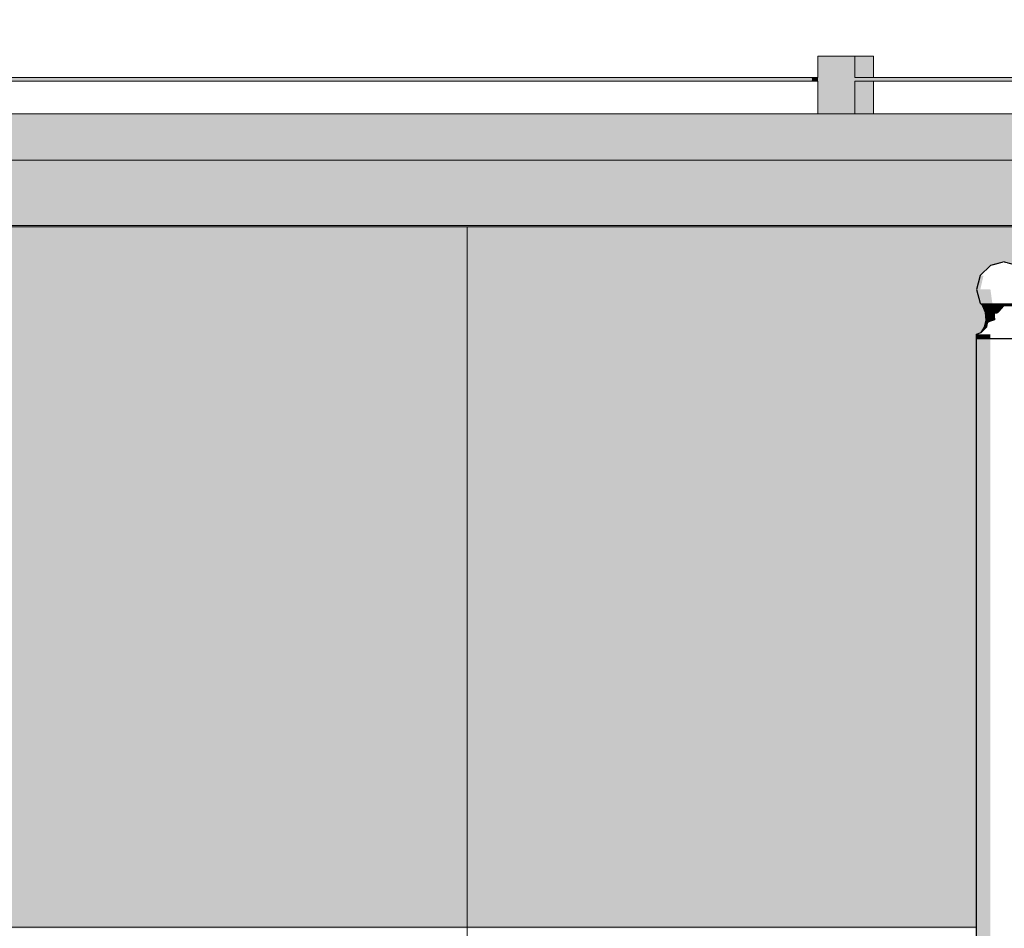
# Model space of a CAD drawing. Header units: millimetres. Extents: x 4132 to 65184, y -9092 to 15088.
# Tile 66 of 91: x 32981 to 35114, y 7556 to 9524. Entities that reach past the tile are written whole.
import ezdxf

# ---------------------------------------------------------------- set-up
doc = ezdxf.new("R2010")
doc.units = ezdxf.units.MM
doc.header["$MEASUREMENT"] = 0
doc.linetypes.add('Wipeout_Contour', pattern=[1000, 0, -1000])
for name, color, linetype in [('AR_hatch', 7, 'Continuous'), ('AR_hoone_katus', 7, 'Continuous'), ('AR_hoone_piire', 7, 'Continuous'), ('AR_hoone_plaadivuugid', 7, 'Continuous'), ('AR_hoone_välissein', 7, 'Continuous'), ('AR_tähis', 7, 'Continuous'), ('AS_lipumast', 7, 'Continuous')]:
    doc.layers.add(name, color=color, linetype=linetype)
doc.dimstyles.new('GENERATED_STYLE__1', dxfattribs={"dimtxt": 0.18, "dimasz": 91.2, "dimexe": 0.18, "dimexo": 0.0625, "dimgap": 0.09, "dimtad": 0, "dimtih": 1, "dimtoh": 1, "dimdec": 4, "dimzin": 0, "dimdsep": 46, "dimcen": 0.09, "dimadec": 0, "dimazin": 0, "dimtfac": 1, "dimtdec": 4, "dimtmove": 0, "dimatfit": 3, "dimldrblk": 'ARROWHEAD_11', "dimfxl": 0, "dimtolj": 1, "dimtzin": 0, "dimarcsym": 0})

# ---------------------------------------------------------------- blocks, each defined once
blk = doc.blocks.new('Section Element_21_1')
at = {"color": 254, "linetype": 'Wipeout_Contour', "lineweight": 0, "ltscale": 108795.56629}
blk.add_wipeout([(35139.5, 8992), (35143.5, 8992), (35113.5, 9000)], dxfattribs=at).dxf.layer = 'AR_hatch'
at = {"color": 254, "linetype": 'Wipeout_Contour', "lineweight": 0, "ltscale": 143535.534156}
blk.add_wipeout([(35113.5, 5430), (35143.5, 5430), (35143.5, 8833), (35113.5, 8833)], dxfattribs=at).dxf.layer = 'AR_hatch'
at = {"color": 254, "linetype": 'Wipeout_Contour', "lineweight": 0, "ltscale": 108781.314234}
blk.add_wipeout([(35128.5, 8992), (35139.5, 8992), (35113.5, 9000)], dxfattribs=at).dxf.layer = 'AR_hatch'
at = {"color": 254, "linetype": 'Wipeout_Contour', "lineweight": 0, "ltscale": 143418.051522}
blk.add_wipeout([(35083.5, 5430), (35113.5, 5430), (35113.5, 8833), (35083.5, 8833)], dxfattribs=at).dxf.layer = 'AR_hatch'
at = {"color": 254, "linetype": 'Wipeout_Contour', "lineweight": 0, "ltscale": 108756.704315}
blk.add_wipeout([(35113.5, 8992), (35128.5, 8992), (35113.5, 9000)], dxfattribs=at).dxf.layer = 'AR_hatch'
at = {"color": 254, "linetype": 'Wipeout_Contour', "lineweight": 0, "ltscale": 143316.311725}
blk.add_wipeout([(35061.6, 5430), (35083.5, 5430), (35083.5, 8833), (35061.6, 8833)], dxfattribs=at).dxf.layer = 'AR_hatch'
at = {"color": 254, "linetype": 'Wipeout_Contour', "lineweight": 0, "ltscale": 144892.956266}
blk.add_wipeout([(35113.5, 8842.8), (35113.5, 8833), (35143.5, 8833), (35143.5, 8842.8)], dxfattribs=at).dxf.layer = 'AR_hatch'
at = {"layer": 'AS_lipumast', "linetype": 'Continuous', "lineweight": 20}
blk.add_hatch(color=9, dxfattribs=at).paths.add_polyline_path([(35061.6, 5430), (35083.5, 5430), (35083.5, 8833), (35061.6, 8833)])
at = {"color": 254, "linetype": 'Wipeout_Contour', "lineweight": 0, "ltscale": 145015.653467}
blk.add_wipeout([(35113.5, 8970), (35139.5, 8970), (35128.5, 8992), (35113.5, 8992)], dxfattribs=at).dxf.layer = 'AR_hatch'
at = {"color": 254, "linetype": 'Wipeout_Contour', "lineweight": 0, "ltscale": 108726.673372}
blk.add_wipeout([(35098.5, 8992), (35113.5, 8992), (35113.5, 9000)], dxfattribs=at).dxf.layer = 'AR_hatch'
at = {"color": 254, "linetype": 'Wipeout_Contour', "lineweight": 0, "ltscale": 145004.20465}
blk.add_wipeout([(35113.5, 8940), (35143.5, 8940), (35139.5, 8970), (35113.5, 8970)], dxfattribs=at).dxf.layer = 'AR_hatch'
at = {"color": 254, "linetype": 'Wipeout_Contour', "lineweight": 0, "ltscale": 143257.573809}
blk.add_wipeout([(35053.5, 5430), (35061.6, 5430), (35061.6, 8833), (35053.5, 8833)], dxfattribs=at).dxf.layer = 'AR_hatch'
at = {"color": 254, "linetype": 'Wipeout_Contour', "lineweight": 0, "ltscale": 144776.585718}
blk.add_wipeout([(35083.5, 8842.8), (35083.5, 8833), (35113.5, 8833), (35113.5, 8842.8)], dxfattribs=at).dxf.layer = 'AR_hatch'
at = {"layer": 'AS_lipumast', "linetype": 'Continuous', "lineweight": 20}
blk.add_hatch(color=9, dxfattribs=at).paths.add_polyline_path([(35053.5, 5430), (35061.6, 5430), (35061.6, 8833), (35053.5, 8833)])
at = {"color": 254, "linetype": 'Wipeout_Contour', "lineweight": 0, "ltscale": 144935.427549}
blk.add_wipeout([(35087.6, 8970), (35113.5, 8970), (35113.5, 8992), (35098.5, 8992)], dxfattribs=at).dxf.layer = 'AR_hatch'
at = {"color": 254, "linetype": 'Wipeout_Contour', "lineweight": 0, "ltscale": 144974.607213}
blk.add_wipeout([(35113.5, 8910), (35139.5, 8910), (35143.5, 8940), (35113.5, 8940)], dxfattribs=at).dxf.layer = 'AR_hatch'
at = {"color": 254, "linetype": 'Wipeout_Contour', "lineweight": 0, "ltscale": 144895.167229}
blk.add_wipeout([(35113.5, 8846.8), (35113.5, 8842.8), (35143.5, 8842.8), (35138.7, 8846.8)], dxfattribs=at).dxf.layer = 'AR_hatch'
at = {"color": 254, "linetype": 'Wipeout_Contour', "lineweight": 0, "ltscale": 108702.06465}
blk.add_wipeout([(35087.6, 8992), (35098.5, 8992), (35113.5, 9000)], dxfattribs=at).dxf.layer = 'AR_hatch'
at = {"color": 254, "linetype": 'Wipeout_Contour', "lineweight": 0, "ltscale": 144895.4552}
blk.add_wipeout([(35083.5, 8940), (35113.5, 8940), (35113.5, 8970), (35087.6, 8970)], dxfattribs=at).dxf.layer = 'AR_hatch'
at = {"color": 254, "linetype": 'Wipeout_Contour', "lineweight": 0, "ltscale": 144949.931895}
blk.add_wipeout([(35136.5, 8903.9), (35139.5, 8910), (35113.5, 8910), (35113.5, 8903.9)], dxfattribs=at).dxf.layer = 'AR_hatch'
at = {"color": 254, "linetype": 'Wipeout_Contour', "lineweight": 0, "ltscale": 144675.810366}
blk.add_wipeout([(35061.6, 8842.8), (35061.6, 8833), (35083.5, 8833), (35083.5, 8842.8)], dxfattribs=at).dxf.layer = 'AR_hatch'
at = {"layer": 'AS_lipumast', "linetype": 'Continuous', "lineweight": 20}
for points in [[(35136.5, 8903.9), (35139.5, 8910), (35113.5, 8910), (35113.5, 8903.9)], [(35061.6, 8842.8), (35061.6, 8833), (35083.5, 8833), (35083.5, 8842.8)]]:
    blk.add_hatch(color=9, dxfattribs=at).paths.add_polyline_path(points)
at = {"color": 254, "linetype": 'Wipeout_Contour', "lineweight": 0, "ltscale": 144866.811331}
blk.add_wipeout([(35068.5, 8970), (35087.6, 8970), (35098.5, 8992), (35087.6, 8992)], dxfattribs=at).dxf.layer = 'AR_hatch'
at = {"color": 254, "linetype": 'Wipeout_Contour', "lineweight": 0, "ltscale": 108687.813789}
blk.add_wipeout([(35083.5, 8992), (35087.6, 8992), (35113.5, 9000)], dxfattribs=at).dxf.layer = 'AR_hatch'
at = {"color": 254, "linetype": 'Wipeout_Contour', "lineweight": 0, "ltscale": 144865.837135}
blk.add_wipeout([(35087.6, 8910), (35113.5, 8910), (35113.5, 8940), (35083.5, 8940)], dxfattribs=at).dxf.layer = 'AR_hatch'
at = {"color": 254, "linetype": 'Wipeout_Contour', "lineweight": 0, "ltscale": 144617.629633}
blk.add_wipeout([(35053.5, 8842.8), (35053.5, 8833), (35061.6, 8833), (35061.6, 8842.8)], dxfattribs=at).dxf.layer = 'AR_hatch'
at = {"color": 254, "linetype": 'Wipeout_Contour', "lineweight": 0, "ltscale": 144787.918297}
blk.add_wipeout([(35088.4, 8846.8), (35083.5, 8842.8), (35113.5, 8842.8), (35113.5, 8846.8)], dxfattribs=at).dxf.layer = 'AR_hatch'
at = {"layer": 'AS_lipumast', "linetype": 'Continuous', "lineweight": 20}
blk.add_hatch(color=9, dxfattribs=at).paths.add_polyline_path([(35053.5, 8842.8), (35053.5, 8833), (35061.6, 8833), (35061.6, 8842.8)])
at = {"layer": 'AS_lipumast', "color": 7, "linetype": 'Continuous', "lineweight": 25}
for p, q in [((35113.5, 9000), (35143.5, 8992)), ((35143.5, 8833), (35113.5, 8833))]:
    blk.add_line(p, q, dxfattribs=at)
at = {"color": 254, "linetype": 'Wipeout_Contour', "lineweight": 0, "ltscale": 144801.524416}
blk.add_wipeout([(35061.6, 8940), (35083.5, 8940), (35087.6, 8970), (35068.5, 8970)], dxfattribs=at).dxf.layer = 'AR_hatch'
at = {"color": 254, "linetype": 'Wipeout_Contour', "lineweight": 0, "ltscale": 144854.917154}
blk.add_wipeout([(35113.5, 8903.9), (35113.5, 8910), (35087.6, 8910), (35090.6, 8903.9)], dxfattribs=at).dxf.layer = 'AR_hatch'
at = {"color": 254, "linetype": 'Wipeout_Contour', "lineweight": 0, "ltscale": 144894.20257}
blk.add_wipeout([(35113.5, 8857.9), (35113.5, 8846.8), (35138.7, 8846.8), (35134.9, 8857.9)], dxfattribs=at).dxf.layer = 'AR_hatch'
at = {"layer": 'AS_lipumast', "linetype": 'Continuous', "lineweight": 20}
blk.add_hatch(color=9, dxfattribs=at).paths.add_polyline_path([(35113.5, 8903.9), (35113.5, 8910), (35087.6, 8910), (35090.6, 8903.9)])
at = {"color": 254, "linetype": 'Wipeout_Contour', "lineweight": 0, "ltscale": 144827.260103}
blk.add_wipeout([(35061.6, 8970), (35068.5, 8970), (35087.6, 8992), (35083.5, 8992)], dxfattribs=at).dxf.layer = 'AR_hatch'
at = {"color": 254, "linetype": 'Wipeout_Contour', "lineweight": 0, "ltscale": 144695.342577}
blk.add_wipeout([(35070, 8846.8), (35061.6, 8842.8), (35083.5, 8842.8), (35088.4, 8846.8)], dxfattribs=at).dxf.layer = 'AR_hatch'
at = {"layer": 'AS_lipumast', "color": 7, "linetype": 'Continuous', "lineweight": 25}
for p, q in [((35113.5, 9000), (35083.5, 8992)), ((35113.5, 8833), (35083.5, 8833))]:
    blk.add_line(p, q, dxfattribs=at)
at = {"color": 254, "linetype": 'Wipeout_Contour', "lineweight": 0, "ltscale": 144771.888515}
blk.add_wipeout([(35068.5, 8910), (35087.6, 8910), (35083.5, 8940), (35061.6, 8940)], dxfattribs=at).dxf.layer = 'AR_hatch'
at = {"color": 254, "linetype": 'Wipeout_Contour', "lineweight": 0, "ltscale": 144803.667046}
blk.add_wipeout([(35092.1, 8857.9), (35088.4, 8846.8), (35113.5, 8846.8), (35113.5, 8857.9)], dxfattribs=at).dxf.layer = 'AR_hatch'
at = {"color": 254, "linetype": 'Wipeout_Contour', "lineweight": 0, "ltscale": 144641.9311}
blk.add_wipeout([(35063.3, 8846.8), (35053.5, 8842.8), (35061.6, 8842.8), (35070, 8846.8)], dxfattribs=at).dxf.layer = 'AR_hatch'
at = {"layer": 'AS_lipumast', "linetype": 'Continuous', "lineweight": 20}
for points in [[(35068.5, 8910), (35087.6, 8910), (35083.5, 8940), (35061.6, 8940)], [(35053.9, 8842.8), (35063.5, 8846.3), (35065.6, 8846.8), (35063.3, 8846.8), (35053.5, 8842.8)]]:
    blk.add_hatch(color=9, dxfattribs=at).paths.add_polyline_path(points)
at = {"layer": 'AS_lipumast', "color": 7, "linetype": 'Continuous', "lineweight": 25}
for p, q in [((35053.5, 5430), (35053.5, 8833)), ((35061.6, 8833), (35053.5, 8833)), ((35083.5, 8833), (35061.6, 8833))]:
    blk.add_line(p, q, dxfattribs=at)
at = {"color": 254, "linetype": 'Wipeout_Contour', "lineweight": 0, "ltscale": 144901.899439}
blk.add_wipeout([(35113.5, 8873.6), (35113.5, 8857.9), (35134.9, 8857.9), (35133.2, 8873.6)], dxfattribs=at).dxf.layer = 'AR_hatch'
at = {"color": 254, "linetype": 'Wipeout_Contour', "lineweight": 0, "ltscale": 144747.323806}
blk.add_wipeout([(35053.5, 8940), (35061.6, 8940), (35068.5, 8970), (35061.6, 8970)], dxfattribs=at).dxf.layer = 'AR_hatch'
at = {"color": 254, "linetype": 'Wipeout_Contour', "lineweight": 0, "ltscale": 144772.849154}
blk.add_wipeout([(35090.6, 8903.9), (35087.6, 8910), (35068.5, 8910), (35073.9, 8903.9)], dxfattribs=at).dxf.layer = 'AR_hatch'
at = {"color": 254, "linetype": 'Wipeout_Contour', "lineweight": 0, "ltscale": 144725.537946}
blk.add_wipeout([(35076.5, 8857.9), (35070, 8846.8), (35088.4, 8846.8), (35092.1, 8857.9)], dxfattribs=at).dxf.layer = 'AR_hatch'
at = {"layer": 'AS_lipumast', "linetype": 'Continuous', "lineweight": 20}
for points in [[(35053.5, 8940), (35061.6, 8940), (35068.5, 8970), (35061.6, 8970)], [(35090.6, 8903.9), (35087.6, 8910), (35068.5, 8910), (35073.9, 8903.9)]]:
    blk.add_hatch(color=9, dxfattribs=at).paths.add_polyline_path(points)
at = {"layer": 'AS_lipumast', "color": 7, "linetype": 'Continuous', "lineweight": 25}
blk.add_line((35083.5, 8992), (35061.6, 8970), dxfattribs=at)
at = {"color": 254, "linetype": 'Wipeout_Contour', "lineweight": 0, "ltscale": 144822.151846}
blk.add_wipeout([(35093.9, 8873.6), (35092.1, 8857.9), (35113.5, 8857.9), (35113.5, 8873.6)], dxfattribs=at).dxf.layer = 'AR_hatch'
at = {"color": 254, "linetype": 'Wipeout_Contour', "lineweight": 0, "ltscale": 144680.463577}
blk.add_wipeout([(35070.7, 8857.9), (35063.3, 8846.8), (35070, 8846.8), (35076.5, 8857.9)], dxfattribs=at).dxf.layer = 'AR_hatch'
at = {"layer": 'AS_lipumast', "linetype": 'Continuous', "lineweight": 20}
blk.add_hatch(color=9, dxfattribs=at).paths.add_polyline_path([(35065.6, 8846.8), (35076.5, 8857.9), (35070.7, 8857.9), (35063.3, 8846.8)])
at = {"layer": 'AS_lipumast', "color": 7, "linetype": 'Continuous', "lineweight": 25}
for p, q in [((35053.5, 8842.8), (35063.3, 8846.8)), ((35053.5, 8833), (35053.5, 8842.8))]:
    blk.add_line(p, q, dxfattribs=at)
at = {"color": 254, "linetype": 'Wipeout_Contour', "lineweight": 0, "ltscale": 144717.677602}
blk.add_wipeout([(35061.6, 8910), (35068.5, 8910), (35061.6, 8940), (35053.5, 8940)], dxfattribs=at).dxf.layer = 'AR_hatch'
at = {"color": 254, "linetype": 'Wipeout_Contour', "lineweight": 0, "ltscale": 144916.547879}
blk.add_wipeout([(35113.5, 8890.1), (35113.5, 8873.6), (35133.2, 8873.6), (35133.8, 8890.1)], dxfattribs=at).dxf.layer = 'AR_hatch'
at = {"layer": 'AS_lipumast', "linetype": 'Continuous', "lineweight": 20}
blk.add_hatch(color=9, dxfattribs=at).paths.add_polyline_path([(35061.6, 8910), (35068.5, 8910), (35061.6, 8940), (35053.5, 8940)])
at = {"layer": 'AS_lipumast', "color": 7, "linetype": 'Continuous', "lineweight": 25}
blk.add_line((35061.6, 8970), (35053.5, 8940), dxfattribs=at)
at = {"color": 254, "linetype": 'Wipeout_Contour', "lineweight": 0, "ltscale": 144753.236089}
blk.add_wipeout([(35079.5, 8873.6), (35076.5, 8857.9), (35092.1, 8857.9), (35093.9, 8873.6)], dxfattribs=at).dxf.layer = 'AR_hatch'
at = {"layer": 'AS_lipumast', "linetype": 'Continuous', "lineweight": 20}
blk.add_hatch(color=9, dxfattribs=at).paths.add_polyline_path([(35078.3, 8867.2), (35080, 8868.8), (35093.9, 8873.6), (35079.5, 8873.6)])
at = {"color": 254, "linetype": 'Wipeout_Contour', "lineweight": 0, "ltscale": 144725.492966}
blk.add_wipeout([(35073.9, 8903.9), (35068.5, 8910), (35061.6, 8910), (35067.7, 8903.9)], dxfattribs=at).dxf.layer = 'AR_hatch'
at = {"layer": 'AS_lipumast', "linetype": 'Continuous', "lineweight": 20}
blk.add_hatch(color=9, dxfattribs=at).paths.add_polyline_path([(35073.9, 8903.9), (35068.5, 8910), (35061.6, 8910), (35067.7, 8903.9)])
at = {"color": 254, "linetype": 'Wipeout_Contour', "lineweight": 0, "ltscale": 144713.463391}
blk.add_wipeout([(35074.3, 8873.6), (35070.7, 8857.9), (35076.5, 8857.9), (35079.5, 8873.6)], dxfattribs=at).dxf.layer = 'AR_hatch'
at = {"color": 254, "linetype": 'Wipeout_Contour', "lineweight": 0, "ltscale": 144839.066148}
blk.add_wipeout([(35093.3, 8890.1), (35093.9, 8873.6), (35113.5, 8873.6), (35113.5, 8890.1)], dxfattribs=at).dxf.layer = 'AR_hatch'
at = {"layer": 'AS_lipumast', "linetype": 'Continuous', "lineweight": 20}
for points in [[(35074.3, 8873.6), (35070.7, 8857.9), (35076.5, 8857.9), (35079.5, 8873.6)], [(35093.3, 8890.1), (35093.4, 8887.6), (35097.7, 8887.6), (35101.6, 8890.1)]]:
    blk.add_hatch(color=9, dxfattribs=at).paths.add_polyline_path(points)
at = {"layer": 'AS_lipumast', "color": 7, "linetype": 'Continuous', "lineweight": 25}
blk.add_line((35063.3, 8846.8), (35070.7, 8857.9), dxfattribs=at)
at = {"color": 254, "linetype": 'Wipeout_Contour', "lineweight": 0, "ltscale": 144934.878745}
blk.add_wipeout([(35113.5, 8903.8), (35113.5, 8890.1), (35133.8, 8890.1), (35136.7, 8903.8)], dxfattribs=at).dxf.layer = 'AR_hatch'
at = {"layer": 'AS_lipumast', "linetype": 'Continuous', "lineweight": 20}
blk.add_hatch(color=9, dxfattribs=at).paths.add_polyline_path([(35113.5, 8903.8), (35113.5, 8903.7), (35135, 8903.7), (35135.3, 8903.8)])
at = {"color": 254, "linetype": 'Wipeout_Contour', "lineweight": 0, "ltscale": 144772.021189}
blk.add_wipeout([(35078.4, 8890.1), (35079.5, 8873.6), (35093.9, 8873.6), (35093.3, 8890.1)], dxfattribs=at).dxf.layer = 'AR_hatch'
at = {"layer": 'AS_lipumast', "linetype": 'Continuous', "lineweight": 20}
blk.add_hatch(color=9, dxfattribs=at).paths.add_polyline_path([(35078.4, 8890.1), (35079.5, 8873.6), (35093.9, 8873.6), (35093.3, 8890.1)])
at = {"color": 254, "linetype": 'Wipeout_Contour', "lineweight": 0, "ltscale": 144850.39647}
blk.add_wipeout([(35090.4, 8903.8), (35093.3, 8890.1), (35113.5, 8890.1), (35113.5, 8903.8)], dxfattribs=at).dxf.layer = 'AR_hatch'
at = {"color": 254, "linetype": 'Wipeout_Contour', "lineweight": 0, "ltscale": 144733.316836}
blk.add_wipeout([(35073, 8890.1), (35074.3, 8873.6), (35079.5, 8873.6), (35078.4, 8890.1)], dxfattribs=at).dxf.layer = 'AR_hatch'
at = {"layer": 'AS_lipumast', "linetype": 'Continuous', "lineweight": 20}
for points in [[(35113.5, 8903.8), (35090.4, 8903.8), (35093.3, 8890.1), (35101.6, 8890.1), (35113.5, 8903.7)], [(35073, 8890.1), (35074.3, 8873.6), (35079.5, 8873.6), (35078.4, 8890.1)]]:
    blk.add_hatch(color=9, dxfattribs=at).paths.add_polyline_path(points)
at = {"layer": 'AS_lipumast', "color": 7, "linetype": 'Continuous', "lineweight": 25}
blk.add_line((35070.7, 8857.9), (35074.3, 8873.6), dxfattribs=at)
at = {"color": 254, "linetype": 'Wipeout_Contour', "lineweight": 0, "ltscale": 144777.461571}
blk.add_wipeout([(35073.4, 8903.8), (35078.4, 8890.1), (35093.3, 8890.1), (35090.4, 8903.8)], dxfattribs=at).dxf.layer = 'AR_hatch'
at = {"color": 254, "linetype": 'Wipeout_Contour', "lineweight": 0, "ltscale": 144944.054124}
blk.add_wipeout([(35113.5, 8903.8), (35136.7, 8903.8), (35136.5, 8903.9), (35113.5, 8903.9)], dxfattribs=at).dxf.layer = 'AR_hatch'
at = {"layer": 'AS_lipumast', "linetype": 'Continuous', "lineweight": 20}
for points in [[(35073.4, 8903.8), (35078.4, 8890.1), (35093.3, 8890.1), (35090.4, 8903.8)], [(35113.5, 8903.9), (35113.5, 8903.8), (35135.3, 8903.8), (35136.5, 8903.9)]]:
    blk.add_hatch(color=9, dxfattribs=at).paths.add_polyline_path(points)
at = {"color": 254, "linetype": 'Wipeout_Contour', "lineweight": 0, "ltscale": 144735.379781}
blk.add_wipeout([(35067.2, 8903.8), (35073, 8890.1), (35078.4, 8890.1), (35073.4, 8903.8)], dxfattribs=at).dxf.layer = 'AR_hatch'
at = {"color": 254, "linetype": 'Wipeout_Contour', "lineweight": 0, "ltscale": 144854.699022}
blk.add_wipeout([(35090.6, 8903.9), (35090.4, 8903.8), (35113.5, 8903.8), (35113.5, 8903.9)], dxfattribs=at).dxf.layer = 'AR_hatch'
at = {"layer": 'AS_lipumast', "linetype": 'Continuous', "lineweight": 20}
for points in [[(35067.2, 8903.8), (35073, 8890.1), (35078.4, 8890.1), (35073.4, 8903.8)], [(35090.6, 8903.9), (35090.4, 8903.8), (35113.5, 8903.8), (35113.5, 8903.9)]]:
    blk.add_hatch(color=9, dxfattribs=at).paths.add_polyline_path(points)
at = {"layer": 'AS_lipumast', "color": 7, "linetype": 'Continuous', "lineweight": 25}
blk.add_line((35074.3, 8873.6), (35073, 8890.1), dxfattribs=at)
at = {"color": 254, "linetype": 'Wipeout_Contour', "lineweight": 0, "ltscale": 144777.336511}
blk.add_wipeout([(35073.9, 8903.9), (35073.4, 8903.8), (35090.4, 8903.8), (35090.6, 8903.9)], dxfattribs=at).dxf.layer = 'AR_hatch'
at = {"layer": 'AS_lipumast', "linetype": 'Continuous', "lineweight": 20}
blk.add_hatch(color=9, dxfattribs=at).paths.add_polyline_path([(35073.9, 8903.9), (35073.4, 8903.8), (35090.4, 8903.8), (35090.6, 8903.9)])
at = {"color": 254, "linetype": 'Wipeout_Contour', "lineweight": 0, "ltscale": 144732.672874}
blk.add_wipeout([(35067.7, 8903.9), (35067.2, 8903.8), (35073.4, 8903.8), (35073.9, 8903.9)], dxfattribs=at).dxf.layer = 'AR_hatch'
at = {"layer": 'AS_lipumast', "linetype": 'Continuous', "lineweight": 20}
blk.add_hatch(color=9, dxfattribs=at).paths.add_polyline_path([(35067.7, 8903.9), (35067.2, 8903.8), (35073.4, 8903.8), (35073.9, 8903.9)])
at = {"layer": 'AS_lipumast', "color": 7, "linetype": 'Continuous', "lineweight": 25}
for p, q in [((35053.5, 8940), (35061.6, 8910)), ((35061.6, 8910), (35067.7, 8903.9)), ((35067.2, 8903.8), (35067.7, 8903.9)), ((35073, 8890.1), (35067.2, 8903.8))]:
    blk.add_line(p, q, dxfattribs=at)
blk = doc.blocks.new('Section Element_138_1')
at = {"layer": 'AR_hatch', "linetype": 'Continuous', "lineweight": 13}
for points in [[(30103, 9075.5), (30103, 8581.3), (30733.5, 8581.3), (30733.5, 8813.9), (30853.5, 8813.9), (30853.5, 8581.3), (35053.5, 8581.3), (35053.5, 8842.8), (35063.3, 8846.8), (35070.7, 8857.9), (35074.3, 8873.6), (35073, 8890.1), (35067.2, 8903.8), (35067.7, 8903.9), (35061.6, 8910), (35053.5, 8940), (35061.6, 8970), (35083.5, 8992), (35113.5, 9000), (35143.5, 8992), (35165.5, 8970), (35173.5, 8940), (35165.5, 8910), (35159.4, 8903.9), (35159.9, 8903.8), (35154.1, 8890.1), (35152.8, 8873.6), (35156.3, 8857.9), (35163.8, 8846.8), (35173.5, 8842.8), (35173.5, 8581.3), (38966.6, 8581.3), (38966.6, 8842.8), (38976.3, 8846.8), (38983.8, 8857.9), (38987.3, 8873.6), (38986.1, 8890.1), (38980.3, 8903.8), (38980.8, 8903.9), (38974.7, 8910), (38966.6, 8940), (38974.7, 8970), (38996.6, 8992), (39026.6, 9000), (39056.6, 8992), (39078.6, 8970), (39086.6, 8940), (39078.6, 8910), (39072.4, 8903.9), (39073, 8903.8), (39067.2, 8890.1), (39065.9, 8873.6), (39069.4, 8857.9), (39076.9, 8846.8), (39086.6, 8842.8), (39086.6, 8581.3), (43693.5, 8581.3), (43693.5, 8842.8), (43703.3, 8846.8), (43710.7, 8857.9), (43714.3, 8873.6), (43713, 8890.1), (43707.2, 8903.8), (43707.7, 8903.9), (43701.6, 8910), (43693.5, 8940), (43701.6, 8970), (43723.5, 8992), (43753.5, 9000), (43783.5, 8992), (43805.5, 8970), (43813.5, 8940), (43805.5, 8910), (43799.4, 8903.9), (43799.9, 8903.8), (43794.1, 8890.1), (43792.8, 8873.6), (43796.3, 8857.9), (43803.8, 8846.8), (43813.5, 8842.8), (43813.5, 8581.3), (47797, 8581.3), (47797, 9075.5)], [(35053.5, 8581.3), (30853.5, 8581.3), (30853.5, 8465.8), (35053.5, 8465.8)], [(30853.5, 8447.3), (35053.5, 8447.3), (35053.5, 8465.8), (30853.5, 8465.8)], [(30853.5, 8418.5), (35053.5, 8418.5), (35053.5, 8447.3), (30853.5, 8447.3)]]:
    blk.add_hatch(color=254, dxfattribs=at).paths.add_polyline_path(points)
at = {"layer": 'AR_hoone_katus', "color": 7, "linetype": 'Continuous', "lineweight": 13}
blk.add_line((30103, 9075.5), (47797, 9075.5), dxfattribs=at)
blk = doc.blocks.new('Section Element_141_1')
at = {"layer": 'AR_hatch', "linetype": 'Continuous', "lineweight": 13}
blk.add_hatch(color=254, dxfattribs=at).paths.add_polyline_path([(30853.5, 8418.5), (30853.5, 7559), (35053.5, 7559), (35053.5, 8418.5)])
blk = doc.blocks.new('Section Element_284_1')
at = {"layer": 'AR_hatch', "linetype": 'Continuous', "lineweight": 13}
blk.add_hatch(color=254, dxfattribs=at).paths.add_polyline_path([(27450, 9220), (27450, 8445), (30103, 8445), (30103, 9078.6), (40354.6, 9078.6), (40354.6, 9157.3), (40405.4, 9157.3), (40405.4, 9220)])
at = {"layer": 'AR_hoone_välissein', "linetype": 'Continuous', "lineweight": 20}
blk.add_hatch(color=9, dxfattribs=at).paths.add_polyline_path([(27450, 9164.8), (40405.4, 9164.8), (40405.4, 9220), (27450, 9220)])
blk = doc.blocks.new('Section Element_285_1')
at = {"layer": 'AR_hatch', "linetype": 'Continuous', "lineweight": 13}
blk.add_hatch(color=251, dxfattribs=at).paths.add_polyline_path([(27404, 9220), (40405.4, 9220), (40405.4, 9309.7), (40418.1, 9309.7), (40418.1, 9220), (40992.7, 9220), (40992.7, 9309.7), (41005.4, 9309.7), (41005.4, 9220), (54997, 9220), (54994.6, 9222.4), (54996, 9222.4), (54996, 9318.7), (54992.5, 9318.7), (54997, 9320), (27404, 9320), (27408.5, 9318.7), (27405, 9318.7), (27405, 9222.4), (27406.5, 9222.4)])
at = {"layer": 'AR_hoone_välissein', "color": 251, "linetype": 'Continuous', "lineweight": 20}
for p, q in [((54997, 9320), (27404, 9320)), ((40405.4, 9220), (27404, 9220))]:
    blk.add_line(p, q, dxfattribs=at)
blk = doc.blocks.new('Section Element_304_1')
at = {"layer": 'AR_hatch', "linetype": 'Continuous', "lineweight": 13}
blk.add_hatch(color=254, dxfattribs=at).paths.add_polyline_path([(30103, 9078.6), (30103, 9075.7), (47797, 9075.7), (47797, 9078.6)])
at = {"layer": 'AR_hoone_katus', "color": 7, "linetype": 'Continuous', "lineweight": 13}
blk.add_line((30103, 9078.6), (47797, 9078.6), dxfattribs=at)
blk = doc.blocks.new('Section Element_305_1')
at = {"layer": 'AR_hatch', "linetype": 'Continuous', "lineweight": 13}
blk.add_hatch(color=254, dxfattribs=at).paths.add_polyline_path([(47797, 9075.7), (30103, 9075.7), (30103, 9075.5), (47797, 9075.5)])
at = {"layer": 'AR_hoone_katus', "color": 7, "linetype": 'Continuous', "lineweight": 13}
blk.add_line((30103, 9075.7), (47797, 9075.7), dxfattribs=at)
blk = doc.blocks.new('Section Element_356_1')
at = {"layer": 'AR_hatch', "linetype": 'Continuous', "lineweight": 0}
for points in [[(34709.5, 9399), (34709.6, 9398.9), (34709.6, 9398.8), (34709.7, 9398.5), (34709.7, 9398.1), (34709.8, 9397.6), (34709.8, 9397), (34709.8, 9396.4), (34709.8, 9395.7), (34709.8, 9395), (34709.8, 9394.3), (34709.8, 9393.6), (34709.8, 9393), (34709.8, 9392.4), (34709.7, 9391.9), (34709.7, 9391.5), (34709.6, 9391.2), (34709.6, 9391.1), (34709.5, 9391), (34709.5, 9320), (34710.1, 9320), (34710.1, 9445), (34709.5, 9445)], [(34711.9, 9445), (34710.1, 9445), (34710.1, 9320), (34711.9, 9320)], [(34714.9, 9445), (34711.9, 9445), (34711.9, 9320), (34714.9, 9320)], [(34718.9, 9445), (34714.9, 9445), (34714.9, 9320), (34718.9, 9320)], [(34723.8, 9445), (34718.9, 9445), (34718.9, 9320), (34723.8, 9320)], [(34729.5, 9445), (34723.8, 9445), (34723.8, 9320), (34729.5, 9320)], [(34735.8, 9445), (34729.5, 9445), (34729.5, 9320), (34735.8, 9320)], [(34742.6, 9445), (34735.8, 9445), (34735.8, 9320), (34742.6, 9320)], [(34749.5, 9445), (34742.6, 9445), (34742.6, 9320), (34749.5, 9320)], [(34756.4, 9445), (34749.5, 9445), (34749.5, 9320), (34756.4, 9320)], [(34763.2, 9445), (34756.4, 9445), (34756.4, 9320), (34763.2, 9320)], [(34769.5, 9445), (34763.2, 9445), (34763.2, 9320), (34769.5, 9320)], [(34775.2, 9445), (34769.5, 9445), (34769.5, 9320), (34775.2, 9320)], [(34780.1, 9445), (34775.2, 9445), (34775.2, 9320), (34780.1, 9320)], [(34784.1, 9445), (34780.1, 9445), (34780.1, 9320), (34784.1, 9320)], [(34787.1, 9445), (34784.1, 9445), (34784.1, 9320), (34787.1, 9320)], [(34788.9, 9445), (34787.1, 9445), (34787.1, 9320), (34788.9, 9320)], [(34788.9, 9445), (34788.9, 9320), (34789.5, 9320), (34789.5, 9391), (34789.4, 9391.1), (34789.4, 9391.2), (34789.3, 9391.5), (34789.3, 9391.9), (34789.2, 9392.4), (34789.2, 9393), (34789.2, 9393.6), (34789.2, 9394.3), (34789.1, 9395), (34789.2, 9395.7), (34789.2, 9396.4), (34789.2, 9397), (34789.2, 9397.6), (34789.3, 9398.1), (34789.3, 9398.5), (34789.4, 9398.8), (34789.4, 9398.9), (34789.5, 9399), (34789.5, 9445)]]:
    blk.add_hatch(color=255, dxfattribs=at).paths.add_polyline_path(points)
at = {"layer": 'AR_hoone_piire', "linetype": 'Continuous', "lineweight": 20}
for points in [[(34709.5, 9399), (34709.6, 9398.9), (34709.6, 9398.8), (34709.7, 9398.5), (34709.7, 9398.1), (34709.8, 9397.6), (34709.8, 9397), (34709.8, 9396.4), (34709.8, 9395.7), (34709.8, 9395), (34709.8, 9394.3), (34709.8, 9393.6), (34709.8, 9393), (34709.8, 9392.4), (34709.7, 9391.9), (34709.7, 9391.5), (34709.6, 9391.2), (34709.6, 9391.1), (34709.5, 9391), (34709.5, 9320), (34710.1, 9320), (34710.1, 9445), (34709.5, 9445)], [(34711.9, 9445), (34710.1, 9445), (34710.1, 9320), (34711.9, 9320)], [(34714.9, 9445), (34711.9, 9445), (34711.9, 9320), (34714.9, 9320)], [(34718.9, 9445), (34714.9, 9445), (34714.9, 9320), (34718.9, 9320)], [(34723.8, 9445), (34718.9, 9445), (34718.9, 9320), (34723.8, 9320)], [(34789.3, 9391.9), (34789.2, 9392.4), (34789.5, 9388.1), (34789.5, 9391), (34789.4, 9391.1), (34789.4, 9391.2), (34789.3, 9391.5)]]:
    blk.add_hatch(color=9, dxfattribs=at).paths.add_polyline_path(points)
at = {"layer": 'AR_hoone_piire', "color": 7, "linetype": 'Continuous', "lineweight": 13}
for p, q in [((34710.1, 9445), (34709.5, 9445)), ((34709.5, 9399), (34709.5, 9445)), ((34711.9, 9445), (34710.1, 9445)), ((34714.9, 9445), (34711.9, 9445)), ((34718.9, 9445), (34714.9, 9445)), ((34723.8, 9445), (34718.9, 9445)), ((34729.5, 9445), (34723.8, 9445)), ((34735.8, 9445), (34729.5, 9445)), ((34742.6, 9445), (34735.8, 9445)), ((34749.5, 9445), (34742.6, 9445)), ((34756.4, 9445), (34749.5, 9445)), ((34763.2, 9445), (34756.4, 9445)), ((34769.5, 9445), (34763.2, 9445)), ((34775.2, 9445), (34769.5, 9445)), ((34780.1, 9445), (34775.2, 9445)), ((34784.1, 9445), (34780.1, 9445)), ((34787.1, 9445), (34784.1, 9445)), ((34788.9, 9445), (34787.1, 9445)), ((34789.5, 9445), (34788.9, 9445)), ((34789.5, 9399), (34789.5, 9445)), ((34709.5, 9320), (34709.5, 9391)), ((34789.5, 9320), (34789.5, 9391))]:
    blk.add_line(p, q, dxfattribs=at)
blk = doc.blocks.new('Section Element_357_1')
at = {"layer": 'AR_hatch', "linetype": 'Continuous', "lineweight": 0}
for points in [[(34790, 9445), (34789.5, 9445), (34789.5, 9399), (34790, 9399)], [(34796.9, 9445), (34790, 9445), (34790, 9399), (34796.9, 9399)], [(34803.7, 9445), (34796.9, 9445), (34796.9, 9399), (34803.7, 9399)], [(34810, 9445), (34803.7, 9445), (34803.7, 9399), (34810, 9399)], [(34815.7, 9445), (34810, 9445), (34810, 9399), (34815.7, 9399)], [(34820.6, 9445), (34815.7, 9445), (34815.7, 9399), (34820.6, 9399)], [(34824.6, 9445), (34820.6, 9445), (34820.6, 9399), (34824.6, 9399)], [(34827.6, 9445), (34824.6, 9445), (34824.6, 9399), (34827.6, 9399)], [(34829.4, 9445), (34827.6, 9445), (34827.6, 9399), (34829.4, 9399)], [(34830, 9445), (34829.4, 9445), (34829.4, 9399), (34830, 9399)], [(34789.5, 9320), (34790, 9320), (34790, 9391), (34789.5, 9391)], [(34796.9, 9391), (34790, 9391), (34790, 9320), (34796.9, 9320)], [(34803.7, 9391), (34796.9, 9391), (34796.9, 9320), (34803.7, 9320)], [(34810, 9391), (34803.7, 9391), (34803.7, 9320), (34810, 9320)], [(34815.7, 9391), (34810, 9391), (34810, 9320), (34815.7, 9320)], [(34820.6, 9391), (34815.7, 9391), (34815.7, 9320), (34820.6, 9320)], [(34824.6, 9391), (34820.6, 9391), (34820.6, 9320), (34824.6, 9320)], [(34827.6, 9391), (34824.6, 9391), (34824.6, 9320), (34827.6, 9320)], [(34829.4, 9391), (34827.6, 9391), (34827.6, 9320), (34829.4, 9320)], [(34830, 9391), (34829.4, 9391), (34829.4, 9320), (34830, 9320)]]:
    blk.add_hatch(color=255, dxfattribs=at).paths.add_polyline_path(points)
at = {"layer": 'AR_hoone_piire', "linetype": 'Continuous', "lineweight": 20}
for points in [[(34790, 9445), (34789.5, 9445), (34789.5, 9399), (34790, 9399)], [(34796.9, 9445), (34790, 9445), (34790, 9399), (34796.9, 9399)], [(34803.7, 9445), (34796.9, 9445), (34796.9, 9399), (34803.7, 9399)], [(34810, 9445), (34803.7, 9445), (34803.7, 9399), (34810, 9399)], [(34815.7, 9445), (34810, 9445), (34810, 9399), (34815.7, 9399)], [(34820.6, 9445), (34815.7, 9445), (34815.7, 9399), (34820.6, 9399)], [(34824.6, 9445), (34820.6, 9445), (34820.6, 9399), (34824.6, 9399)], [(34827.6, 9445), (34824.6, 9445), (34824.6, 9399), (34827.6, 9399)], [(34829.4, 9445), (34827.6, 9445), (34827.6, 9399), (34829.4, 9399)], [(34830, 9445), (34829.4, 9445), (34829.4, 9399), (34830, 9399)], [(34789.5, 9320), (34790, 9320), (34790, 9391), (34789.5, 9391)], [(34796.9, 9391), (34790, 9391), (34790, 9320), (34796.9, 9320)], [(34803.7, 9391), (34796.9, 9391), (34796.9, 9320), (34803.7, 9320)], [(34810, 9391), (34803.7, 9391), (34803.7, 9320), (34810, 9320)], [(34815.7, 9391), (34810, 9391), (34810, 9320), (34815.7, 9320)], [(34820.6, 9391), (34815.7, 9391), (34815.7, 9320), (34820.6, 9320)], [(34824.6, 9391), (34820.6, 9391), (34820.6, 9320), (34824.6, 9320)], [(34827.6, 9391), (34824.6, 9391), (34824.6, 9320), (34827.6, 9320)], [(34829.4, 9391), (34827.6, 9391), (34827.6, 9320), (34829.4, 9320)], [(34830, 9391), (34829.4, 9391), (34829.4, 9320), (34830, 9320)]]:
    blk.add_hatch(color=9, dxfattribs=at).paths.add_polyline_path(points)
at = {"layer": 'AR_hoone_piire', "color": 7, "linetype": 'Continuous', "lineweight": 13}
for p, q in [((34790, 9445), (34789.5, 9445)), ((34796.9, 9445), (34790, 9445)), ((34803.7, 9445), (34796.9, 9445)), ((34810, 9445), (34803.7, 9445)), ((34815.7, 9445), (34810, 9445)), ((34820.6, 9445), (34815.7, 9445)), ((34824.6, 9445), (34820.6, 9445)), ((34827.6, 9445), (34824.6, 9445)), ((34829.4, 9445), (34827.6, 9445)), ((34830, 9445), (34829.4, 9445)), ((34830, 9399), (34830, 9445)), ((34830, 9320), (34830, 9391))]:
    blk.add_line(p, q, dxfattribs=at)
blk = doc.blocks.new('Section Element_366_1')
at = {"layer": 'AR_hatch', "linetype": 'Continuous', "lineweight": 0}
for points in [[(28339, 9397), (34709.8, 9397), (34709.8, 9397.6), (28339.1, 9397.6)], [(28339, 9397), (28339, 9396.4), (34709.8, 9396.4), (34709.8, 9397)], [(28339, 9395.7), (34709.8, 9395.7), (34709.8, 9396.4), (28339, 9396.4)], [(28339, 9395), (34709.8, 9395), (34709.8, 9395.7), (28339, 9395.7)], [(34709.8, 9395), (28339, 9395), (28339, 9394.3), (34709.8, 9394.3)], [(34709.8, 9394.3), (28339, 9394.3), (28339, 9393.6), (34709.8, 9393.6)], [(28339, 9393.6), (28339, 9393), (34709.8, 9393), (34709.8, 9393.6)], [(28339, 9393), (28339.1, 9392.4), (34709.8, 9392.4), (34709.8, 9393)], [(28339.2, 9398.5), (28339.1, 9398.1), (34709.7, 9398.1), (34709.7, 9398.5)], [(28339.1, 9398.1), (28339.1, 9397.6), (34709.8, 9397.6), (34709.7, 9398.1)], [(34709.8, 9392.4), (28339.1, 9392.4), (28339.1, 9391.9), (34709.7, 9391.9)], [(28339.1, 9391.9), (28339.2, 9391.5), (34709.7, 9391.5), (34709.7, 9391.9)], [(28339.3, 9398.9), (28339.2, 9398.8), (34709.6, 9398.8), (34709.6, 9398.9)], [(28339.2, 9398.8), (28339.2, 9398.5), (34709.7, 9398.5), (34709.6, 9398.8)], [(28339.2, 9391.5), (28339.2, 9391.2), (34709.6, 9391.2), (34709.7, 9391.5)], [(34709.6, 9391.2), (28339.2, 9391.2), (28339.3, 9391.1), (34709.6, 9391.1)], [(28339.3, 9398.9), (34709.6, 9398.9), (34709.5, 9399), (28339.3, 9399)], [(28339.3, 9391.1), (28339.3, 9391), (34709.5, 9391), (34709.6, 9391.1)], [(34789.1, 9395), (41160, 9395), (41160, 9395.7), (34789.2, 9395.7)], [(41160, 9395), (34789.1, 9395), (34789.2, 9394.3), (41160, 9394.3)], [(34789.2, 9397.6), (41159.9, 9397.6), (41159.9, 9398.1), (34789.3, 9398.1)], [(34789.2, 9397.6), (34789.2, 9397), (41160, 9397), (41159.9, 9397.6)], [(34789.2, 9396.4), (41160, 9396.4), (41160, 9397), (34789.2, 9397)], [(34789.2, 9395.7), (41160, 9395.7), (41160, 9396.4), (34789.2, 9396.4)], [(41160, 9394.3), (34789.2, 9394.3), (34789.2, 9393.6), (41160, 9393.6)], [(34789.2, 9393.6), (34789.2, 9393), (41160, 9393), (41160, 9393.6)], [(34789.2, 9393), (34789.2, 9392.4), (41159.9, 9392.4), (41160, 9393)], [(34789.2, 9392.4), (34789.3, 9391.9), (41159.9, 9391.9), (41159.9, 9392.4)], [(34789.4, 9398.8), (34789.3, 9398.5), (41159.8, 9398.5), (41159.8, 9398.8)], [(34789.3, 9398.5), (34789.3, 9398.1), (41159.9, 9398.1), (41159.8, 9398.5)], [(34789.3, 9391.9), (34789.3, 9391.5), (41159.8, 9391.5), (41159.9, 9391.9)], [(41159.8, 9391.5), (34789.3, 9391.5), (34789.4, 9391.2), (41159.8, 9391.2)], [(34789.4, 9398.9), (41159.7, 9398.9), (41159.7, 9399), (34789.5, 9399)], [(34789.4, 9398.9), (34789.4, 9398.8), (41159.8, 9398.8), (41159.7, 9398.9)], [(41159.8, 9391.2), (34789.4, 9391.2), (34789.4, 9391.1), (41159.7, 9391.1)], [(41159.7, 9391.1), (34789.4, 9391.1), (34789.5, 9391), (41159.7, 9391)]]:
    blk.add_hatch(color=255, dxfattribs=at).paths.add_polyline_path(points)
at = {"layer": 'AR_hoone_piire', "linetype": 'Continuous', "lineweight": 20}
for points in [[(34709.8, 9392.4), (28339.1, 9392.4), (28339.1, 9391.9), (34709.7, 9391.9)], [(28339.1, 9391.9), (28339.2, 9391.5), (34709.7, 9391.5), (34709.7, 9391.9)], [(28339.2, 9391.5), (28339.2, 9391.2), (34709.6, 9391.2), (34709.7, 9391.5)], [(34709.6, 9391.2), (28339.2, 9391.2), (28339.3, 9391.1), (34709.6, 9391.1)], [(28339.3, 9391.1), (28339.3, 9391), (34709.5, 9391), (34709.6, 9391.1)], [(34693.1, 9399), (34693.8, 9398.9), (34709.6, 9398.9), (34709.5, 9399)], [(34693.8, 9398.9), (34694.5, 9398.8), (34709.6, 9398.8), (34709.6, 9398.9)], [(34694.5, 9398.8), (34695.1, 9398.5), (34709.7, 9398.5), (34709.6, 9398.8)], [(34695.1, 9398.5), (34695.7, 9398.1), (34709.7, 9398.1), (34709.7, 9398.5)], [(34695.7, 9398.1), (34696.2, 9397.6), (34709.8, 9397.6), (34709.7, 9398.1)], [(34696.2, 9397.6), (34696.6, 9397), (34709.8, 9397), (34709.8, 9397.6)], [(34696.2, 9392.4), (34709.8, 9392.4), (34709.8, 9393), (34696.6, 9393)], [(34696.6, 9397), (34696.9, 9396.4), (34709.8, 9396.4), (34709.8, 9397)], [(34696.9, 9393.6), (34696.6, 9393), (34709.8, 9393), (34709.8, 9393.6)], [(34696.9, 9396.4), (34697.1, 9395.7), (34709.8, 9395.7), (34709.8, 9396.4)], [(34697.1, 9394.3), (34696.9, 9393.6), (34709.8, 9393.6), (34709.8, 9394.3)], [(34697.1, 9395.7), (34697.1, 9395), (34709.8, 9395), (34709.8, 9395.7)], [(34697.1, 9395), (34697.1, 9394.3), (34709.8, 9394.3), (34709.8, 9395)], [(34789.2, 9392.4), (34789.3, 9391.9), (41159.9, 9391.9), (41159.9, 9392.4)], [(34789.3, 9391.9), (34789.3, 9391.5), (41159.8, 9391.5), (41159.9, 9391.9)], [(41159.8, 9391.5), (34789.3, 9391.5), (34789.4, 9391.2), (41159.8, 9391.2)], [(41159.8, 9391.2), (34789.4, 9391.2), (34789.4, 9391.1), (41159.7, 9391.1)], [(41159.7, 9391.1), (34789.4, 9391.1), (34789.5, 9391), (41159.7, 9391)]]:
    blk.add_hatch(color=9, dxfattribs=at).paths.add_polyline_path(points)
at = {"layer": 'AR_hoone_piire', "color": 7, "linetype": 'Continuous', "lineweight": 13}
for p, q in [((28339.3, 9399), (34709.5, 9399)), ((28339.3, 9391), (34709.5, 9391)), ((34789.5, 9399), (41159.7, 9399)), ((34789.5, 9391), (41159.7, 9391))]:
    blk.add_line(p, q, dxfattribs=at)
blk = doc.blocks.new('Section Element_367_1')
at = {"layer": 'AR_hatch', "linetype": 'Continuous', "lineweight": 0}
for points in [[(34835, 7559), (30853.5, 7559), (30853.5, 7558.9), (35053.5, 7558.9), (35053.5, 7559)], [(30853.5, 7558.9), (30853.5, 7558.8), (35053.5, 7558.8), (35053.5, 7558.9)], [(30853.5, 7558.8), (30853.5, 7558.5), (35053.5, 7558.5), (35053.5, 7558.8)], [(30853.5, 7558.1), (35053.5, 7558.1), (35053.5, 7558.5), (30853.5, 7558.5)], [(34835, 7558.1), (30853.5, 7558.1), (30853.5, 7557.6), (35053.5, 7557.6), (35053.5, 7558.1)], [(30853.5, 7557.6), (30853.5, 7557), (35053.5, 7557), (35053.5, 7557.6)], [(35053.5, 7557), (30853.5, 7557), (30853.5, 7556.4), (34835, 7556.4), (35053.5, 7556.4)]]:
    blk.add_hatch(color=255, dxfattribs=at).paths.add_polyline_path(points)
at = {"layer": 'AR_hoone_piire', "color": 7, "linetype": 'Continuous', "lineweight": 13}
blk.add_line((30853.5, 7559), (35053.5, 7559), dxfattribs=at)
blk = doc.blocks.new('ARROWHEAD_11')
at = {"color": 0, "linetype": 'Continuous', "lineweight": 0}
blk.add_line((0, 0), (-1, 0), dxfattribs=at)
at = {"color": 0, "linetype": 'Continuous', "lineweight": 0, "const_width": 0.25, "flags": 128}
blk.add_lwpolyline([(-0.125, 0, 1), (0.125, 0, 1)], format="xyb", close=True, dxfattribs=at)

msp = doc.modelspace()

# ---------------------------------------------------------------- linework, layer by layer
at = {"layer": 'AR_hoone_plaadivuugid', "color": 7, "linetype": 'Continuous', "lineweight": 13}
msp.add_lwpolyline([(33950, 7340), (33950, 9075.7)], dxfattribs=at)

# ---------------------------------------------------------------- block references
at = {"layer": 'AR_hoone_katus', "lineweight": 0}
for name in ['Section Element_304_1', 'Section Element_305_1']:
    msp.add_blockref(name, (0, 0), dxfattribs=at)
at = {"layer": 'AR_hoone_piire', "lineweight": 0}
for name in ['Section Element_356_1', 'Section Element_357_1', 'Section Element_366_1']:
    msp.add_blockref(name, (0, 0), dxfattribs=at)
at = {"layer": 'AR_hoone_välissein', "lineweight": 0}
msp.add_blockref('Section Element_285_1', (0, 0), dxfattribs=at)
at = {"layer": 'AS_lipumast', "lineweight": 0}
msp.add_blockref('Section Element_21_1', (0, 0), dxfattribs=at)

# ---------------------------------------------------------------- leaders
at = {"layer": 'AR_tähis', "color": 174, "linetype": 'Continuous', "lineweight": 18, "annotation_type": 0, "has_hookline": 1, "hookline_direction": 0, "text_width": 5670.3}
msp.add_leader([(29691.8, 9220), (29691.8, 10838.2), (30173.8, 10838.2)], dimstyle='GENERATED_STYLE__1', dxfattribs=at)

# ---------------------------------------------------------------- next in the draw order: block references
at = {"layer": 'AR_hoone_katus', "lineweight": 0}
msp.add_blockref('Section Element_138_1', (0, 0), dxfattribs=at)
at = {"layer": 'AR_hoone_piire', "lineweight": 0}
msp.add_blockref('Section Element_367_1', (0, 0), dxfattribs=at)
at = {"layer": 'AR_hoone_välissein', "lineweight": 0}
for name in ['Section Element_284_1', 'Section Element_141_1']:
    msp.add_blockref(name, (0, 0), dxfattribs=at)

doc.saveas('drawing.dxf')
